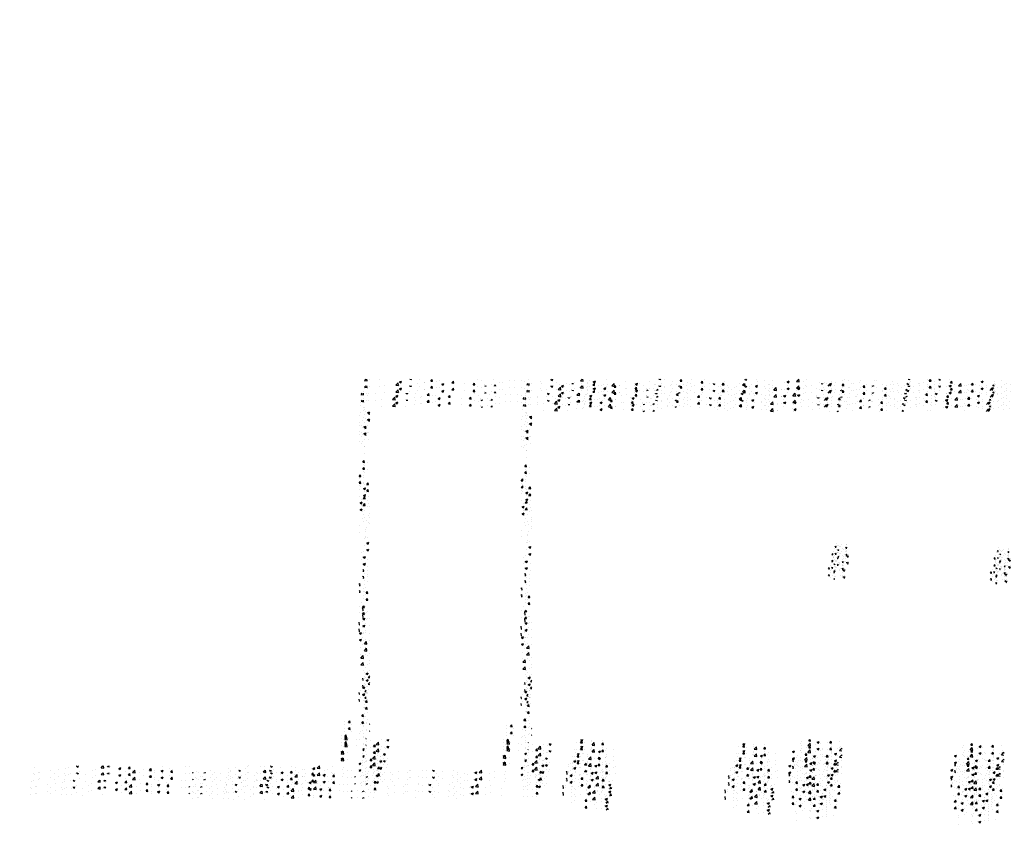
# Model space of a CAD drawing. Extents: x -210 to 4628, y -2287 to 14168.
# Tile 15 of 29: x 1279 to 2952, y 6030 to 7397. Entities that reach past the tile are written whole.
import ezdxf

# ---------------------------------------------------------------- set-up
doc = ezdxf.new("R2010")
doc.units = 0
doc.layers.get('0').update_dxf_attribs({"linetype": 'CONTINUOUS'})
for name, color, linetype in [('E1', 4, 'CONTINUOUS'), ('FIXT', 6, 'CONTINUOUS'), ('STRUCT', 2, 'CONTINUOUS')]:
    doc.layers.add(name, color=color, linetype=linetype)

# ---------------------------------------------------------------- blocks, each defined once
blk = doc.blocks.new('*X')
at = {"color": 0}
for p, q in [((781.2, 1845.1), (781.2, 1845.1)), ((781.9, 1847.1), (783.8, 1849.2)), ((781.9, 1847.1), (786.3, 1846.4)), ((786.3, 1846.4), (786, 1849.2)), ((790.6, 1849), (790.6, 1849)), ((807.1, 1848.9), (807.1, 1848.9)), ((835.2, 1838.8), (839.1, 1842.9)), ((839.7, 1838.2), (839.1, 1842.9)), ((841, 1844.6), (844.5, 1846)), ((841, 1844.6), (843.5, 1842.9)), ((843.5, 1842.9), (844.5, 1846)), ((845.4, 1843.7), (845.4, 1843.7)), ((858.6, 1849), (858.7, 1849.2)), ((858.6, 1849), (861.6, 1848.8)), ((861.6, 1848.8), (861.5, 1849.2)), ((872, 1841.7), (872, 1841.7)), ((874.6, 1848.7), (874.6, 1848.7)), ((883.4, 1842.7), (883.4, 1842.7)), ((884.5, 1843.4), (884.5, 1843.4)), ((894.5, 1845.9), (896.9, 1848.8)), ((894.5, 1845.9), (897.4, 1845.6)), ((897.4, 1845.6), (896.9, 1848.8)), ((903.5, 1845.9), (903.5, 1845.9)), ((909.1, 1846.2), (909.1, 1846.2)), ((912.9, 1840.6), (916.4, 1842)), ((912.9, 1840.6), (915.4, 1838.9)), ((915.4, 1838.9), (916.4, 1842)), ((930.3, 1842.7), (932.7, 1845.6)), ((930.3, 1842.7), (933.3, 1842.5)), ((933.3, 1842.5), (932.7, 1845.6)), ((952, 1841.2), (952, 1841.2)), ((966.2, 1839.6), (968.6, 1842.5)), ((969.2, 1839.3), (968.6, 1842.5)), ((974.1, 1849), (974.1, 1849)), ((981.2, 1846.2), (981.2, 1846.2)), ((997.5, 1840.3), (997.5, 1840.3)), ((1000.8, 1847.9), (1000.8, 1847.9)), ((1010.6, 1843.2), (1010.6, 1843.2)), ((1016.4, 1842.8), (1016.4, 1842.8)), ((1027.5, 1846.8), (1027.5, 1846.8)), ((1036.6, 1847), (1036.6, 1847)), ((1048, 1846.9), (1048, 1846.9)), ((1054.2, 1845.6), (1054.2, 1845.6)), ((1060.5, 1848.6), (1060.5, 1848.6)), ((1080.9, 1844.5), (1080.9, 1844.5)), ((1098.6, 1848.7), (1099.8, 1849.2)), ((1098.6, 1848.7), (1101.1, 1847.1)), ((1101.1, 1847.1), (1101.8, 1849.2)), ((1107.6, 1843.4), (1107.6, 1843.4)), ((1112.9, 1840.8), (1112.9, 1840.8)), ((1124.9, 1841.4), (1124.9, 1841.4)), ((1134.3, 1842.3), (1134.3, 1842.3)), ((1138.6, 1844.3), (1138.6, 1844.3)), ((1148.8, 1846.2), (1151.7, 1849.2)), ((1148.8, 1846.2), (1153.2, 1845.5)), ((1153.2, 1845.5), (1152.8, 1849.2)), ((1154.1, 1846.4), (1154.1, 1846.4)), ((1160.9, 1843.8), (1160.9, 1843.8)), ((1161, 1841.1), (1161, 1841.1)), ((1163.8, 1847.5), (1163.8, 1847.5)), ((1170.5, 1844.7), (1174, 1846.1)), ((1170.5, 1844.7), (1172.9, 1843)), ((1172.9, 1843), (1174, 1846.1)), ((1173.4, 1845.4), (1173.4, 1845.4)), ((1192.3, 1847.9), (1192.3, 1847.9)), ((1195.2, 1840.4), (1195.2, 1840.4)), ((1202.1, 1837.9), (1206, 1842)), ((1206.6, 1837.2), (1206, 1842)), ((1224.4, 1845.4), (1224.4, 1845.4)), ((1240.1, 1841.4), (1240.1, 1841.4)), ((1242.3, 1840.7), (1245.8, 1842.1)), ((1242.3, 1840.7), (1244.8, 1839)), ((1244.8, 1839), (1245.8, 1842.1)), ((1266.1, 1845.1), (1266.1, 1845.1)), ((1273.8, 1840.7), (1273.8, 1840.7)), ((1282, 1849), (1282.2, 1849.2)), ((1282, 1849), (1285, 1848.7)), ((1285, 1848.7), (1284.9, 1849.2)), ((1286.3, 1842.3), (1286.3, 1842.3)), ((1291.8, 1848.6), (1291.8, 1848.6)), ((1305.2, 1844.8), (1305.2, 1844.8)), ((1317.9, 1845.8), (1320.3, 1848.7)), ((1317.9, 1845.8), (1320.9, 1845.6)), ((1320.9, 1845.6), (1320.3, 1848.7)), ((1330.9, 1842.9), (1330.9, 1842.9)), ((1336.8, 1849), (1336.8, 1849)), ((1353.7, 1842.7), (1356.1, 1845.6)), ((1353.7, 1842.7), (1356.7, 1842.4)), ((1356.7, 1842.4), (1356.1, 1845.6)), ((1360.1, 1847.9), (1360.1, 1847.9)), ((1368, 1842.5), (1368, 1842.5)), ((1389.6, 1839.6), (1392, 1842.4)), ((1392.6, 1839.3), (1392, 1842.4)), ((1393.3, 1845.7), (1393.3, 1845.7)), ((1418.1, 1841.7), (1418.1, 1841.7)), ((1428, 1848.8), (1428.9, 1849.2)), ((1428, 1848.8), (1430.5, 1847.2)), ((1430.5, 1847.2), (1431.2, 1849.2)), ((1448.4, 1848.5), (1448.4, 1848.5)), ((1449.7, 1845.8), (1449.7, 1845.8)), ((1462.2, 1847.5), (1462.2, 1847.5)), ((1475.1, 1847.4), (1475.1, 1847.4)), ((1495.6, 1843.2), (1495.6, 1843.2)), ((1499.9, 1844.8), (1503.4, 1846.2)), ((1499.9, 1844.8), (1502.4, 1843.2)), ((1501.8, 1846.3), (1501.8, 1846.3)), ((1502.4, 1843.2), (1503.4, 1846.2)), ((1503.8, 1843.1), (1503.8, 1843.1)), ((1515.7, 1845.2), (1519.5, 1849.2)), ((1515.7, 1845.2), (1520.1, 1844.5)), ((1520.1, 1844.5), (1519.6, 1849.2)), ((1521.2, 1846.8), (1521.2, 1846.8)), ((1528.4, 1845.2), (1528.4, 1845.2)), ((1533, 1848.1), (1533, 1848.1)), ((1555.1, 1844), (1555.1, 1844)), ((1562.6, 1842.7), (1562.6, 1842.7)), ((1569.3, 1837.2), (1572.9, 1841)), ((1571.8, 1840.8), (1575.3, 1842.2)), ((1571.8, 1840.8), (1574.2, 1839.2)), ((1573.4, 1837.2), (1572.9, 1841)), ((1574.1, 1842.2), (1574.1, 1842.2)), ((1574.2, 1839.2), (1575.3, 1842.2)), ((1575.2, 1844.4), (1575.2, 1844.4)), ((1581.8, 1842.9), (1581.8, 1842.9)), ((1594.1, 1846.9), (1594.1, 1846.9)), ((1597.5, 1840.6), (1597.5, 1840.6)), ((1598, 1848.5), (1598, 1848.5)), ((1603.3, 1847.2), (1603.3, 1847.2)), ((1608.5, 1841.8), (1608.5, 1841.8)), ((1622.8, 1843.8), (1622.8, 1843.8)), ((1624.7, 1847.4), (1624.7, 1847.4)), ((1635.2, 1840.7), (1635.2, 1840.7)), ((1648.7, 1847.5), (1648.7, 1847.5)), ((1651.4, 1846.2), (1651.4, 1846.2)), ((1678.1, 1845.1), (1678.1, 1845.1)), ((1688.1, 1841.2), (1688.1, 1841.2)), ((1704.7, 1844), (1704.7, 1844)), ((1705.4, 1848.9), (1705.6, 1849.2)), ((1705.4, 1848.9), (1708.4, 1848.7)), ((1707, 1843.7), (1707, 1843.7)), ((1708.4, 1848.7), (1708.3, 1849.2)), ((1709.9, 1844.7), (1709.9, 1844.7)), ((1725, 1841.4), (1725, 1841.4)), ((1731.4, 1842.9), (1731.4, 1842.9)), ((1738.6, 1847.9), (1738.6, 1847.9)), ((1741.3, 1845.8), (1743.7, 1848.7)), ((1741.3, 1845.8), (1744.3, 1845.5)), ((1744.3, 1845.5), (1743.7, 1848.7)), ((1750.7, 1844.9), (1750.7, 1844.9)), ((1757.5, 1849), (1758.1, 1849.2)), ((1757.5, 1849), (1760, 1847.3)), ((1758.1, 1841.7), (1758.1, 1841.7)), ((1760, 1847.3), (1760.6, 1849.2)), ((1776, 1848.1), (1776, 1848.1)), ((1777.2, 1842.7), (1779.6, 1845.5)), ((1777.2, 1842.7), (1780.1, 1842.4)), ((1780.1, 1842.4), (1779.6, 1845.5)), ((1784.8, 1840.6), (1784.8, 1840.6)), ((1813, 1839.5), (1815.4, 1842.4)), ((1816, 1839.3), (1815.4, 1842.4)), ((1819.9, 1840.6), (1819.9, 1840.6)), ((1829.3, 1844.9), (1832.8, 1846.3)), ((1829.3, 1844.9), (1831.8, 1843.3)), ((1831.8, 1843.3), (1832.8, 1846.3)), ((1851.5, 1844.8), (1851.5, 1844.8)), ((1852.2, 1841.9), (1852.2, 1841.9)), ((1864, 1846.4), (1864, 1846.4)), ((780.6, 1828.5), (780.6, 1828.5)), ((787.1, 1833.7), (787.1, 1833.7)), ((788.1, 1824.6), (788.1, 1824.6)), ((816.3, 1838.7), (816.3, 1838.7)), ((835.2, 1838.8), (839.7, 1838.2)), ((840.5, 1837.6), (840.5, 1837.6)), ((857.5, 1839), (857.5, 1839)), ((966.2, 1839.6), (969.2, 1839.3)), ((984.9, 1838.6), (984.9, 1838.6)), ((985.4, 1840), (985.4, 1840)), ((986.2, 1837.2), (988.2, 1838)), ((988, 1837.2), (988.2, 1838)), ((1002.6, 1837.2), (1004.5, 1839.3)), ((1004.9, 1837.2), (1004.5, 1839.3)), ((1129.3, 1839.6), (1129.3, 1839.6)), ((1187.7, 1840), (1187.7, 1840)), ((1202.1, 1837.9), (1206.6, 1837.2)), ((1214.4, 1838.9), (1214.4, 1838.9)), ((1214.9, 1838.2), (1214.9, 1838.2)), ((1241, 1837.7), (1241, 1837.7)), ((1301.8, 1837.9), (1301.8, 1837.9)), ((1315.4, 1837.2), (1317.7, 1838.1)), ((1317.4, 1837.2), (1317.7, 1838.1)), ((1342.4, 1838.9), (1342.4, 1838.9)), ((1386.7, 1837.5), (1386.7, 1837.5)), ((1389.6, 1839.6), (1392.6, 1839.3)), ((1399.2, 1839.2), (1399.2, 1839.2)), ((1426.1, 1837.2), (1427.9, 1839.3)), ((1428.3, 1837.2), (1427.9, 1839.3)), ((1469.6, 1839.5), (1469.6, 1839.5)), ((1474.7, 1838.1), (1474.7, 1838.1)), ((1531.1, 1838.6), (1531.1, 1838.6)), ((1644.5, 1837.2), (1647.1, 1838.2)), ((1646.8, 1837.2), (1647.1, 1838.2)), ((1661.9, 1839.5), (1661.9, 1839.5)), ((1675.5, 1839.6), (1675.5, 1839.6)), ((1680.7, 1839.7), (1680.7, 1839.7)), ((1688.6, 1838.4), (1688.6, 1838.4)), ((1699.1, 1837.6), (1699.1, 1837.6)), ((1715.3, 1837.3), (1715.3, 1837.3)), ((1801, 1838.1), (1801, 1838.1)), ((1811.5, 1839.5), (1811.5, 1839.5)), ((1813, 1839.5), (1816, 1839.3)), ((1827, 1838.7), (1827, 1838.7)), ((1838.2, 1838.3), (1838.2, 1838.3)), ((1849.5, 1837.2), (1851.3, 1839.3)), ((1851.7, 1837.2), (1851.3, 1839.3)), ((1853.6, 1839.9), (1853.6, 1839.9)), ((1864.9, 1837.2), (1864.9, 1837.2)), ((779.9, 1811.8), (779.9, 1811.8)), ((779.3, 1795.2), (779.3, 1795.2)), ((782.7, 1794), (782.7, 1794)), ((786.8, 1792.2), (790.3, 1793.6)), ((786.8, 1792.2), (789.3, 1790.6)), ((788.5, 1790.1), (790.7, 1792.4)), ((788.5, 1790.1), (790.7, 1789.8)), ((789.3, 1790.6), (790.3, 1793.6)), ((778.7, 1778.5), (778.7, 1778.5)), ((782.1, 1775.9), (782.1, 1775.9)), ((784.6, 1779.3), (784.6, 1779.3)), ((787, 1770.3), (787, 1770.3)), ((787.8, 1758.7), (787.8, 1758.7)), ((778.8, 1708), (781.2, 1710.9)), ((778.8, 1708), (781.7, 1707.7)), ((781.7, 1707.7), (781.2, 1710.9)), ((786.8, 1707), (786.8, 1707)), ((780, 1703.7), (780, 1703.7)), ((781.6, 1701.8), (781.6, 1701.8)), ((779.3, 1685.6), (779.3, 1685.6)), ((785.7, 1670.4), (788.1, 1673.3)), ((788.7, 1670.1), (788.1, 1673.3)), ((780.2, 1663.3), (783.7, 1664.7)), ((780.2, 1663.3), (782.7, 1661.7)), ((782.4, 1669.5), (782.4, 1669.5)), ((782.7, 1661.7), (783.7, 1664.7)), ((785.1, 1668.4), (785.1, 1668.4)), ((785.7, 1670.4), (788.7, 1670.1)), ((786.7, 1643.7), (786.7, 1643.7)), ((788.6, 1649.7), (788.6, 1649.7)), ((778.9, 1624.1), (778.9, 1624.1)), ((790.4, 1633.1), (790.4, 1633.1)), ((789.4, 1617.4), (789.4, 1617.4)), ((789.7, 1615), (789.7, 1615)), ((782.4, 1578.1), (782.4, 1578.1)), ((786.5, 1580.4), (786.5, 1580.4)), ((785.7, 1570.7), (789.2, 1572)), ((785.7, 1570.7), (788.2, 1569)), ((785.9, 1572), (785.9, 1572)), ((788.2, 1569), (789.2, 1572)), ((1579, 1557.1), (1579, 1557.1)), ((1580.6, 1561.4), (1580.6, 1561.4)), ((1581.6, 1563.7), (1582.8, 1565.2)), ((1581.6, 1563.7), (1583.1, 1563.6)), ((1583.1, 1563.6), (1582.8, 1565.2)), ((1584.1, 1570.7), (1584.1, 1570.7)), ((1585.3, 1557.9), (1585.3, 1557.9)), ((1585.6, 1566.9), (1585.6, 1566.9)), ((1585.8, 1559.1), (1587.5, 1559.8)), ((1585.8, 1559.1), (1587, 1558.3)), ((1587, 1558.3), (1587.5, 1559.8)), ((1587.2, 1557.6), (1587.2, 1557.6)), ((1587.5, 1565.9), (1587.5, 1565.9)), ((1588.7, 1564.2), (1588.7, 1564.2)), ((1590.1, 1565.2), (1590.1, 1565.2)), ((1591.9, 1567.7), (1591.9, 1567.7)), ((1594, 1560.9), (1594, 1560.9)), ((1594.8, 1559.1), (1594.8, 1559.1)), ((1599.5, 1562.2), (1600.7, 1563.6)), ((1599.5, 1562.2), (1601, 1562)), ((1599.7, 1556.5), (1599.7, 1556.5)), ((1599.8, 1559.2), (1599.8, 1559.2)), ((1600.1, 1567.5), (1600.1, 1567.5)), ((1601, 1562), (1600.7, 1563.6)), ((1601.4, 1569), (1601.4, 1569)), ((1602.1, 1563.7), (1602.1, 1563.7)), ((787.6, 1542.8), (787.6, 1542.8)), ((1575.8, 1551.5), (1577.4, 1553.2)), ((1576, 1551.1), (1577.7, 1550.8)), ((1577.7, 1550.8), (1577.5, 1553.2)), ((1578.7, 1548), (1578.7, 1548)), ((1583.7, 1551.5), (1583.7, 1551.5)), ((1585.1, 1554), (1585.1, 1554)), ((1585.1, 1544.9), (1586.3, 1546.4)), ((1585.1, 1544.9), (1586.6, 1544.8)), ((1586.6, 1544.8), (1586.3, 1546.4)), ((1586.9, 1549.3), (1586.9, 1549.3)), ((1588.2, 1549.3), (1588.2, 1549.3)), ((1597.1, 1551), (1597.1, 1551)), ((1599.5, 1550.9), (1599.5, 1550.9)), ((1600.7, 1549.1), (1602.5, 1549.8)), ((1600.7, 1549.1), (1602, 1548.2)), ((1602, 1548.2), (1602.5, 1549.8)), ((1602.2, 1547), (1604.1, 1549.1)), ((1602.2, 1547), (1603.3, 1546.9)), ((1604, 1551.3), (1604, 1551.3)), ((1604.2, 1548.1), (1604.1, 1549.1)), ((778.7, 1524.4), (780, 1526)), ((778.7, 1523), (780.6, 1522.8)), ((780.6, 1522.8), (780, 1526)), ((787, 1524.7), (787, 1524.7)), ((786.4, 1517.1), (786.4, 1517.1)), ((783, 1494.5), (783, 1494.5)), ((779.6, 1487.8), (779.6, 1487.8)), ((784.5, 1485.5), (786.9, 1488.3)), ((784.5, 1485.5), (787.5, 1485.2)), ((787.5, 1485.2), (786.9, 1488.3)), ((778.7, 1460.5), (778.8, 1460.6)), ((778.7, 1455.9), (779.4, 1455.8)), ((779.4, 1455.8), (778.8, 1460.6)), ((783.8, 1462.3), (783.8, 1462.3)), ((779.1, 1441.8), (782.6, 1443.1)), ((779.1, 1441.8), (781.5, 1440.1)), ((781.5, 1440.1), (782.6, 1443.1)), ((784.9, 1452.5), (784.9, 1452.5)), ((786.2, 1453.8), (786.2, 1453.8)), ((790, 1442.4), (790, 1442.4)), ((784.3, 1434.4), (784.3, 1434.4)), ((780.2, 1416.9), (780.2, 1416.9)), ((790, 1417.2), (790, 1417.2)), ((781.5, 1399.5), (785.4, 1403.6)), ((781.5, 1399.5), (786, 1398.9)), ((786, 1398.9), (785.4, 1403.6)), ((786.1, 1390.5), (786.1, 1390.5)), ((790.1, 1382.8), (790.1, 1382.8)), ((782.2, 1362.2), (782.2, 1362.2)), ((787.2, 1364.8), (787.2, 1364.8)), ((789.5, 1366.2), (789.5, 1366.2)), ((778.7, 1340.9), (778.8, 1341)), ((779.4, 1337.9), (778.8, 1341)), ((781.5, 1344.1), (781.5, 1344.1)), ((784.6, 1349.1), (788.1, 1350.5)), ((784.6, 1349.1), (787.1, 1347.5)), ((787.1, 1347.5), (788.1, 1350.5)), ((788.2, 1342.6), (790.7, 1345.2)), ((788.2, 1342.6), (790.7, 1342.2)), ((788.9, 1349.5), (788.9, 1349.5)), ((778.7, 1338), (779.4, 1337.9)), ((785.9, 1327.1), (785.9, 1327.1)), ((787.3, 1326.9), (787.3, 1326.9)), ((788.3, 1332.9), (788.3, 1332.9)), ((787.7, 1316.2), (787.7, 1316.2)), ((783.3, 1300.6), (785.7, 1303.4)), ((783.3, 1300.6), (786.3, 1300.3)), ((786.3, 1300.3), (785.7, 1303.4)), ((787.1, 1299.6), (787.1, 1299.6)), ((779.4, 1271.9), (779.4, 1271.9)), ((784.3, 1287.3), (784.3, 1287.3)), ((786.5, 1283), (786.5, 1283)), ((747.9, 1267.7), (747.9, 1267.7)), ((747.9, 1262.9), (747.9, 1262.9)), ((754.4, 1266.1), (756.8, 1269)), ((754.4, 1266.1), (757.4, 1265.8)), ((757.4, 1265.8), (756.8, 1269)), ((759.9, 1262.6), (759.9, 1262.6)), ((774.6, 1261.7), (774.6, 1261.7)), ((785.8, 1263.8), (785.8, 1263.8)), ((785.9, 1266.3), (785.9, 1266.3)), ((790.3, 1263), (790.7, 1263.5)), ((790.3, 1263), (790.7, 1262.9)), ((748.1, 1240.4), (751.6, 1241.7)), ((748.1, 1236.9), (752, 1240.9)), ((748.1, 1240.4), (750.6, 1238.7)), ((750.6, 1238.7), (751.6, 1241.7)), ((752.5, 1236.2), (752, 1240.9)), ((746.6, 1236.3), (746.6, 1236.3)), ((748.1, 1236.9), (752.5, 1236.2)), ((778.7, 1220.5), (781.4, 1221.6)), ((780.4, 1218.6), (781.4, 1221.6)), ((784.6, 1236.6), (784.6, 1236.6)), ((784.6, 1233), (784.6, 1233)), ((791.3, 1235.2), (791.3, 1235.2)), ((797.2, 1225.3), (799.6, 1228.2)), ((797.2, 1225.3), (800.2, 1225.1)), ((800.2, 1225.1), (799.6, 1228.2)), ((801.4, 1228.6), (805.3, 1232.7)), ((801.4, 1228.6), (805.9, 1227.9)), ((805.9, 1227.9), (805.3, 1232.7)), ((810.3, 1236.5), (810.3, 1236.5)), ((815.5, 1222.7), (815.5, 1222.7)), ((818, 1234.1), (818, 1234.1)), ((819.9, 1236.4), (822.1, 1237.2)), ((819.9, 1236.4), (822.4, 1234.7)), ((822.4, 1234.7), (823.3, 1237.2)), ((1141.3, 1231.7), (1141.3, 1231.7)), ((1148.9, 1231.6), (1151.3, 1234.5)), ((1148.9, 1231.6), (1151.9, 1231.3)), ((1149.4, 1236.5), (1151.2, 1237.2)), ((1149.4, 1236.5), (1151.9, 1234.8)), ((1151.9, 1231.3), (1151.3, 1234.5)), ((1151.9, 1234.8), (1152.7, 1237.2)), ((1154.9, 1231.4), (1154.9, 1231.4)), ((1167.3, 1235.4), (1167.3, 1235.4)), ((1167.4, 1233), (1167.4, 1233)), ((1168.3, 1227.6), (1172.2, 1231.7)), ((1168.3, 1227.6), (1172.8, 1227)), ((1172.8, 1227), (1172.2, 1231.7)), ((1184.8, 1228.4), (1187.2, 1231.3)), ((1184.8, 1228.4), (1187.8, 1228.2)), ((1186.3, 1235.5), (1186.3, 1235.5)), ((1187.8, 1228.2), (1187.2, 1231.3)), ((1192.4, 1222.3), (1192.4, 1222.3)), ((1521.9, 1230.1), (1521.9, 1230.1)), ((1524, 1234.1), (1524, 1234.1)), ((1525.1, 1226.1), (1525.1, 1226.1)), ((1532.5, 1223.4), (1532.5, 1223.4)), ((1535.2, 1226.7), (1539.1, 1230.8)), ((1535.2, 1226.7), (1539.7, 1226)), ((1536.5, 1234.7), (1538.6, 1237.2)), ((1536.5, 1234.7), (1539.4, 1234.4)), ((1539.4, 1234.4), (1538.9, 1237.2)), ((1539.7, 1226), (1539.1, 1230.8)), ((1548.6, 1229), (1548.6, 1229)), ((1550.7, 1232.6), (1554.2, 1233.9)), ((1550.7, 1232.6), (1553.1, 1230.9)), ((1553.1, 1230.9), (1554.2, 1233.9)), ((1556.6, 1230.3), (1556.6, 1230.3)), ((1559.1, 1222.3), (1559.1, 1222.3)), ((1569.2, 1232), (1569.2, 1232)), ((1572.3, 1231.5), (1574.7, 1234.4)), ((1572.3, 1231.5), (1575.3, 1231.3)), ((1575.3, 1231.3), (1574.7, 1234.4)), ((1575, 1224.7), (1575, 1224.7)), ((1575.3, 1227.9), (1575.3, 1227.9)), ((1588.1, 1234.4), (1588.1, 1234.4)), ((1588.6, 1218.4), (1592.5, 1222.5)), ((1589.8, 1225), (1589.8, 1225)), ((1592.7, 1220.7), (1592.5, 1222.5)), ((752.5, 1214.4), (752.5, 1214.4)), ((778.7, 1219.7), (780.4, 1218.6)), ((781.6, 1209.6), (781.6, 1209.6)), ((784, 1216.4), (784, 1216.4)), ((802.8, 1216.5), (802.8, 1216.5)), ((803, 1221), (803, 1221)), ((808.3, 1208.5), (808.3, 1208.5)), ((809.7, 1219.9), (809.7, 1219.9)), ((814.8, 1205.5), (814.8, 1205.5)), ((821.3, 1205.4), (821.3, 1205.4)), ((1138.3, 1220.5), (1138.3, 1220.5)), ((1140.7, 1215), (1140.7, 1215)), ((1141.7, 1211.7), (1141.7, 1211.7)), ((1152.6, 1213.2), (1152.6, 1213.2)), ((1154.2, 1213.3), (1154.2, 1213.3)), ((1165, 1219.4), (1165, 1219.4)), ((1166.7, 1218.8), (1166.7, 1218.8)), ((1173.2, 1215.8), (1173.2, 1215.8)), ((1179.2, 1216.3), (1182.7, 1217.7)), ((1179.2, 1216.3), (1181.7, 1214.7)), ((1181.7, 1218.2), (1181.7, 1218.2)), ((1181.7, 1214.7), (1182.7, 1217.7)), ((1191.7, 1218.3), (1191.7, 1218.3)), ((1191.8, 1205.7), (1191.8, 1205.7)), ((1193.7, 1207.3), (1193.7, 1207.3)), ((1204.8, 1220), (1204.8, 1220)), ((1508.7, 1216.5), (1512.1, 1217.8)), ((1508.7, 1216.4), (1511.1, 1214.8)), ((1511.1, 1214.8), (1512.1, 1217.8)), ((1511.9, 1206.4), (1511.9, 1206.4)), ((1512, 1204.7), (1512, 1204.7)), ((1523.4, 1217.5), (1523.4, 1217.5)), ((1531.5, 1215), (1531.5, 1215)), ((1543.5, 1210.6), (1543.5, 1210.6)), ((1548.7, 1204.6), (1548.7, 1204.6)), ((1549.3, 1221.2), (1549.3, 1221.2)), ((1556, 1212.2), (1556, 1212.2)), ((1560.7, 1220), (1560.7, 1220)), ((1572.6, 1209), (1572.6, 1209)), ((1574.4, 1208.1), (1574.4, 1208.1)), ((1574.9, 1214.7), (1574.9, 1214.7)), ((1580.5, 1212.4), (1584, 1213.8)), ((1580.5, 1212.4), (1583, 1210.8)), ((1583, 1210.8), (1584, 1213.8)), ((1585.8, 1221.2), (1585.8, 1221.2)), ((1588.6, 1218.4), (1592.7, 1217.8)), ((221.6, 1189.3), (221.6, 1189.3)), ((278.1, 1189.7), (278.1, 1189.7)), ((292.6, 1191.9), (293.4, 1192.2)), ((292.6, 1191.9), (295.1, 1190.2)), ((293.5, 1189.9), (293.5, 1189.9)), ((295.1, 1190.2), (295.8, 1192.2)), ((334.4, 1189.1), (337.4, 1192.2)), ((334.4, 1189.1), (338.9, 1188.4)), ((338.9, 1188.4), (338.4, 1192.2)), ((344.9, 1190.9), (345.9, 1192.2)), ((344.9, 1190.9), (347.9, 1190.7)), ((347.9, 1190.7), (347.6, 1192.2)), ((348.4, 1188.7), (348.4, 1188.7)), ((349.5, 1190.4), (349.5, 1190.4)), ((364.5, 1187.9), (368, 1189.2)), ((364.5, 1187.9), (366.9, 1186.2)), ((366.9, 1186.2), (368, 1189.2)), ((380.7, 1187.8), (383.1, 1190.7)), ((383.7, 1187.5), (383.1, 1190.7)), ((438, 1191), (438, 1191)), ((477.1, 1191.1), (477.1, 1191.1)), ((484.1, 1191.3), (484.1, 1191.3)), ((550.9, 1187.8), (550.9, 1187.8)), ((563.4, 1189.5), (563.4, 1189.5)), ((579, 1188.5), (579, 1188.5)), ((582.3, 1192), (582.3, 1192)), ((584.8, 1192.1), (584.8, 1192.1)), ((604.3, 1191.7), (604.3, 1191.7)), ((611.5, 1191), (611.5, 1191)), ((622, 1192), (622.6, 1192.2)), ((622, 1192), (624.5, 1190.3)), ((624.5, 1190.3), (625.2, 1192.2)), ((638.2, 1189.9), (638.2, 1189.9)), ((657, 1191.5), (657, 1191.5)), ((664.9, 1188.7), (664.9, 1188.7)), ((693.9, 1188), (697.4, 1189.3)), ((693.9, 1188), (696.4, 1186.3)), ((695.2, 1188.9), (695.2, 1188.9)), ((696.4, 1186.3), (697.4, 1189.3)), ((701.3, 1188.2), (705.2, 1192.2)), ((701.3, 1188.2), (705.8, 1187.5)), ((705.8, 1187.5), (705.2, 1192.2)), ((706.5, 1189.3), (706.5, 1189.3)), ((727.3, 1190.5), (727.3, 1190.5)), ((783.4, 1199.7), (783.4, 1199.7)), ((785.6, 1200.5), (785.6, 1200.5)), ((789.8, 1201.3), (789.8, 1201.3)), ((792.1, 1202.9), (792.1, 1202.9)), ((802.4, 1203), (802.4, 1203)), ((804.1, 1187.7), (806.6, 1190.6)), ((807.1, 1187.5), (806.6, 1190.6)), ((807.8, 1200.1), (811.3, 1201.4)), ((807.8, 1200.1), (810.3, 1198.4)), ((809.1, 1203.3), (809.1, 1203.3)), ((810.3, 1198.4), (811.3, 1201.4)), ((818.8, 1201.8), (818.8, 1201.8)), ((1128.6, 1195), (1128.6, 1195)), ((1128.6, 1191.9), (1128.6, 1191.9)), ((1135.4, 1197.3), (1135.4, 1197.3)), ((1137.2, 1200.2), (1140.7, 1201.6)), ((1137.2, 1200.2), (1139.7, 1198.5)), ((1139.1, 1188.3), (1139.1, 1188.3)), ((1139.7, 1198.5), (1140.7, 1201.6)), ((1140.1, 1198.4), (1140.1, 1198.4)), ((1141.1, 1193.6), (1141.1, 1193.6)), ((1155.2, 1193.8), (1155.2, 1193.8)), ((1155.8, 1194), (1158.3, 1196.8)), ((1155.8, 1194), (1158.8, 1193.7)), ((1158.8, 1193.7), (1158.3, 1196.8)), ((1160, 1196.1), (1160, 1196.1)), ((1164.6, 1202.3), (1164.6, 1202.3)), ((1166.1, 1202.1), (1166.1, 1202.1)), ((1181.9, 1192.7), (1181.9, 1192.7)), ((1191.1, 1189), (1191.1, 1189)), ((1191.6, 1200.2), (1191.6, 1200.2)), ((1191.7, 1190.8), (1194.1, 1193.7)), ((1191.7, 1190.8), (1194.7, 1190.6)), ((1194.7, 1190.6), (1194.1, 1193.7)), ((1204.1, 1201.9), (1204.1, 1201.9)), ((1208.6, 1191.6), (1208.6, 1191.6)), ((1508.7, 1201.6), (1509.9, 1203.1)), ((1508.7, 1200.1), (1510.5, 1199.9)), ((1510.5, 1199.9), (1509.9, 1203.1)), ((1514.3, 1199), (1514.3, 1199)), ((1522.8, 1200.8), (1522.8, 1200.8)), ((1530.3, 1190.9), (1530.3, 1190.9)), ((1538.5, 1196.3), (1542, 1197.7)), ((1538.5, 1196.3), (1541, 1194.6)), ((1538.7, 1203.6), (1538.7, 1203.6)), ((1541, 1194.6), (1542, 1197.7)), ((1542.8, 1192.5), (1542.8, 1192.5)), ((1543.4, 1197.1), (1545.8, 1199.9)), ((1543.4, 1197.1), (1546.4, 1196.8)), ((1543.5, 1204), (1543.5, 1204)), ((1546.4, 1196.8), (1545.8, 1199.9)), ((1548.1, 1187.9), (1548.1, 1187.9)), ((1561.8, 1195), (1561.8, 1195)), ((1565.3, 1202.5), (1565.3, 1202.5)), ((1573.8, 1191.4), (1573.8, 1191.4)), ((1579.3, 1193.9), (1581.7, 1196.8)), ((1579.3, 1193.9), (1582.2, 1193.7)), ((1582.2, 1193.7), (1581.7, 1196.8)), ((1591.7, 1191.5), (1591.7, 1191.5)), ((1592, 1201.3), (1592, 1201.3)), ((219.8, 1179.7), (219.8, 1179.7)), ((228.1, 1181.2), (228.1, 1181.2)), ((230.4, 1181.6), (230.4, 1181.6)), ((248.9, 1184.7), (248.9, 1184.7)), ((254.8, 1180.1), (254.8, 1180.1)), ((262, 1185.8), (262, 1185.8)), ((272.6, 1179.9), (272.6, 1179.9)), ((274.5, 1187.4), (274.5, 1187.4)), ((281.4, 1179), (281.4, 1179)), ((290.1, 1178.7), (290.1, 1178.7)), ((297.9, 1183.1), (297.9, 1183.1)), ((308.1, 1177.8), (308.1, 1177.8)), ((319.2, 1183.7), (319.2, 1183.7)), ((323.9, 1186.8), (323.9, 1186.8)), ((343.4, 1178.5), (343.4, 1178.5)), ((374.9, 1182.7), (374.9, 1182.7)), ((380.7, 1187.8), (383.7, 1187.5)), ((387.5, 1184.3), (387.5, 1184.3)), ((387.8, 1180.8), (391.7, 1184.9)), ((387.8, 1180.8), (392.2, 1180.2)), ((392.2, 1180.2), (391.7, 1184.9)), ((400.2, 1180.7), (400.2, 1180.7)), ((406.4, 1186.8), (406.4, 1186.8)), ((416.6, 1184.6), (419, 1187.5)), ((416.6, 1184.6), (419.6, 1184.4)), ((419.6, 1184.4), (419, 1187.5)), ((425.8, 1184.2), (425.8, 1184.2)), ((425.8, 1181.3), (425.8, 1181.3)), ((436.3, 1183.9), (439.8, 1185.2)), ((436.3, 1183.9), (438.8, 1182.2)), ((438.8, 1182.2), (439.8, 1185.2)), ((451.1, 1187.4), (451.1, 1187.4)), ((452.5, 1181.5), (454.9, 1184.4)), ((452.5, 1181.5), (455.4, 1181.2)), ((455.4, 1181.2), (454.9, 1184.4)), ((455, 1186.3), (455, 1186.3)), ((489.8, 1180.2), (490.7, 1181.2)), ((490.9, 1180.2), (490.7, 1181.2)), ((500.4, 1181.2), (500.4, 1181.2)), ((509, 1180.2), (511.7, 1181.2)), ((511.3, 1180.2), (511.7, 1181.2)), ((519.3, 1183.7), (519.3, 1183.7)), ((527.4, 1181.2), (527.4, 1181.2)), ((553.3, 1185), (553.3, 1185)), ((598.7, 1181.5), (598.7, 1181.5)), ((627.9, 1186.5), (627.9, 1186.5)), ((632.2, 1180.6), (632.2, 1180.6)), ((655.3, 1182.3), (655.3, 1182.3)), ((663.8, 1184.7), (663.8, 1184.7)), ((669, 1180.5), (669, 1180.5)), ((676.3, 1186.4), (676.3, 1186.4)), ((680.6, 1185.5), (680.6, 1185.5)), ((691.5, 1187.6), (691.5, 1187.6)), ((698.2, 1185.5), (698.2, 1185.5)), ((718.2, 1186.5), (718.2, 1186.5)), ((744.9, 1185.3), (744.9, 1185.3)), ((782.8, 1183.1), (782.8, 1183.1)), ((789.2, 1183.2), (789.2, 1183.2)), ((798.3, 1183.1), (798.3, 1183.1)), ((804.1, 1187.7), (807.1, 1187.5)), ((804.7, 1183), (804.7, 1183)), ((808.1, 1185.7), (808.1, 1185.7)), ((808.5, 1186.6), (808.5, 1186.6)), ((1124.7, 1182.2), (1125.5, 1183)), ((1124.7, 1178.5), (1126, 1178.3)), ((1126, 1178.3), (1125.5, 1183)), ((1139.5, 1181.8), (1139.5, 1181.8)), ((1146.9, 1176.4), (1146.9, 1176.4)), ((1154.5, 1179.8), (1154.5, 1179.8)), ((1165.5, 1185.5), (1165.5, 1185.5)), ((1165.8, 1187.1), (1165.8, 1187.1)), ((1167, 1180.1), (1170.5, 1181.4)), ((1167, 1180.1), (1169.5, 1178.4)), ((1169.5, 1178.4), (1170.5, 1181.4)), ((1175, 1170.7), (1178.9, 1174.7)), ((1178.4, 1180.5), (1178.4, 1180.5)), ((1179.4, 1170), (1178.9, 1174.7)), ((1183.7, 1184.8), (1183.7, 1184.8)), ((1190.5, 1172.4), (1190.5, 1172.4)), ((1191, 1182.2), (1191, 1182.2)), ((1192.5, 1186), (1192.5, 1186)), ((1512.8, 1172.5), (1512.8, 1172.5)), ((1517.2, 1171.1), (1517.2, 1171.1)), ((1522.2, 1184.2), (1522.2, 1184.2)), ((1528.9, 1178.1), (1528.9, 1178.1)), ((1529.7, 1172.8), (1529.7, 1172.8)), ((1533.4, 1181.5), (1533.4, 1181.5)), ((1539.5, 1171.3), (1539.5, 1171.3)), ((1541.9, 1169.7), (1545.8, 1173.8)), ((1546.3, 1169), (1545.8, 1173.8)), ((1547.5, 1171.3), (1547.5, 1171.3)), ((1548.6, 1175.3), (1548.6, 1175.3)), ((1555.6, 1176.9), (1555.6, 1176.9)), ((1562.6, 1186.5), (1562.6, 1186.5)), ((1568.3, 1176.2), (1571.8, 1177.5)), ((1568.3, 1176.2), (1570.8, 1174.5)), ((1570.8, 1174.5), (1571.8, 1177.5)), ((1573.2, 1174.8), (1573.2, 1174.8)), ((1580.2, 1179.4), (1580.2, 1179.4)), ((1582.3, 1175.8), (1582.3, 1175.8)), ((1138.9, 1165.1), (1138.9, 1165.1)), ((1145.3, 1168.4), (1145.3, 1168.4)), ((1162.8, 1156.4), (1165.2, 1159.2)), ((1162.8, 1156.4), (1165.8, 1156.1)), ((1164.9, 1168.9), (1164.9, 1168.9)), ((1165.8, 1156.1), (1165.2, 1159.2)), ((1165.3, 1160.8), (1165.3, 1160.8)), ((1172, 1167.3), (1172, 1167.3)), ((1175, 1170.7), (1179.4, 1170)), ((1177.8, 1162.4), (1177.8, 1162.4)), ((1181.6, 1154.9), (1181.6, 1154.9)), ((1189.9, 1155.7), (1189.9, 1155.7)), ((1196.7, 1164.9), (1196.7, 1164.9)), ((1196.9, 1159.9), (1200.4, 1161.3)), ((1196.9, 1159.9), (1199.4, 1158.3)), ((1198.6, 1153.2), (1201.1, 1156.1)), ((1198.7, 1166.2), (1198.7, 1166.2)), ((1199.4, 1158.3), (1200.4, 1161.3)), ((1201.6, 1153.2), (1201.1, 1156.1)), ((1514.5, 1162.6), (1516.9, 1165.5)), ((1514.5, 1162.6), (1517.5, 1162.3)), ((1517.5, 1162.3), (1516.9, 1165.5)), ((1521.6, 1167.5), (1521.6, 1167.5)), ((1526.3, 1160.1), (1529.8, 1161.4)), ((1526.3, 1160.1), (1528.8, 1158.4)), ((1528.8, 1158.4), (1529.8, 1161.4)), ((1535.5, 1155.6), (1535.5, 1155.6)), ((1541.9, 1169.7), (1546.3, 1169)), ((1546.9, 1154.6), (1546.9, 1154.6)), ((1550.3, 1159.5), (1552.7, 1162.3)), ((1550.3, 1159.5), (1553.3, 1159.2)), ((1553.3, 1159.2), (1552.7, 1162.3)), ((1560.5, 1156.7), (1560.5, 1156.7)), ((1566.2, 1170.2), (1566.2, 1170.2)), ((1567.1, 1159.7), (1567.1, 1159.7)), ((1572.6, 1158.2), (1572.6, 1158.2)), ((1579.6, 1161.4), (1579.6, 1161.4)), ((1586.2, 1156.3), (1588.6, 1159.2)), ((1586.2, 1156.3), (1589.2, 1156.1)), ((1589.2, 1156.1), (1588.6, 1159.2)), ((1589.7, 1161.7), (1589.7, 1161.7)), ((1198.6, 1153.2), (1199, 1153.2)), ((1520.9, 1150.9), (1520.9, 1150.9)), ((1531.4, 1151.7), (1531.4, 1151.7)), ((1543.3, 1140.7), (1543.3, 1140.7)), ((1545.7, 1151.5), (1545.7, 1151.5)), ((1546.3, 1138), (1546.3, 1138)), ((1553.9, 1140), (1553.9, 1140)), ((1556.2, 1139.9), (1559.7, 1141.3)), ((1556.2, 1139.9), (1558.7, 1138.2)), ((1558.7, 1138.2), (1559.7, 1141.3)), ((1566.4, 1141.6), (1566.4, 1141.6)), ((1572, 1141.5), (1572, 1141.5)), ((1572.4, 1150.4), (1572.4, 1150.4)), ((1572.5, 1145.7), (1572.5, 1145.7)), ((1585.4, 1144.1), (1585.4, 1144.1)), ((1522.3, 1135.8), (1522.3, 1135.8))]:
    blk.add_line(p, q, dxfattribs=at)
blk = doc.blocks.new('XEBACK')
at = {"color": 0}
for points in [[(1750.8, 7397.1)], [(1756.6, 7322.1)]]:
    blk.add_lwpolyline(points, dxfattribs=at)
at = {"layer": 'STRUCT', "color": 0}
for points in [[(1278.8, 6989.1)], [(1368.8, 6965.1)], [(1284.6, 6914.1)], [(1374.6, 6890.1)]]:
    blk.add_lwpolyline(points, dxfattribs=at)
at = {"layer": 'FIXT', "color": 0}
for p in [(1082.9, 4937.3), (1358.3, 4930.1), (1076.9, 4913.2), (1082.9, 4925.7), (1358.3, 4918.5), (1076.9, 4901.7), (1352.2, 4906), (1352.2, 4894.4)]:
    blk.add_blockref('*X', p, dxfattribs=at)

msp = doc.modelspace()

# ---------------------------------------------------------------- block references
at = {"layer": 'E1', "color": 0}
msp.add_blockref('XEBACK', (0, 0), dxfattribs=at)

doc.saveas('drawing.dxf')
